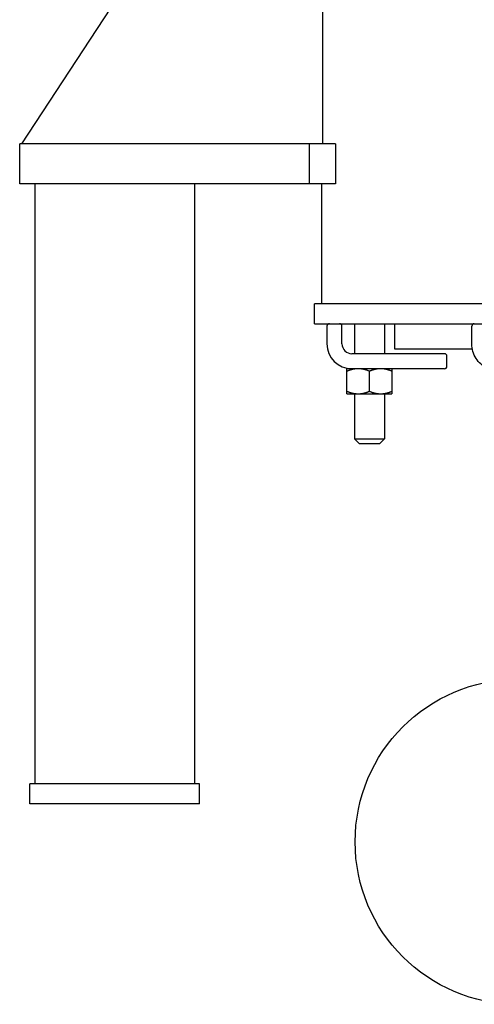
# Model space of a CAD drawing. Header units: inches. Extents: x 1 to 669, y 0 to 417.
# Tile 3 of 256: x 83 to 94, y 161 to 185. Entities that reach past the tile are written whole.
import ezdxf

# ---------------------------------------------------------------- set-up
doc = ezdxf.new("R2010")
doc.units = ezdxf.units.IN
doc.header["$LTSCALE"] = 12
doc.header["$MEASUREMENT"] = 0
doc.layers.get('0').update_dxf_attribs({"linetype": 'CONTINUOUS'})
doc.layers.add('D', color=2, linetype='CONTINUOUS')

msp = doc.modelspace()

# ---------------------------------------------------------------- linework, layer by layer
for p, q in [((90.0261, 193.12097), (82.82503, 182.12097)), ((90.35314, 193.12097), (90.35314, 182.12097)), ((90.68018, 182.12097), (82.7761, 182.12097)), ((82.7761, 181.12097), (82.7761, 182.12097)), ((90.0261, 181.12097), (90.0261, 182.12097)), ((90.68018, 182.12097), (90.68018, 181.12097)), ((90.68018, 181.12097), (82.7761, 181.12097)), ((83.1511, 181.12097), (83.1511, 166.12097)), ((87.1511, 181.12097), (87.1511, 166.12097)), ((90.3386, 178.12097), (90.3386, 181.12097)), ((105.29994, 178.12097), (90.1511, 178.12097)), ((90.1511, 177.62097), (90.1511, 178.12097)), ((90.1511, 177.62097), (135.6511, 177.62097)), ((90.4641, 177.56097), (90.4641, 177.12097)), ((90.8391, 177.12097), (90.8391, 177.56097)), ((91.1511, 177.62097), (91.1511, 176.87097)), ((91.9011, 177.62097), (91.9011, 176.87097)), ((92.1511, 177.62097), (92.1511, 176.99597)), ((94.08837, 177.12097), (94.08837, 177.56097)), ((93.4041, 176.87097), (91.0891, 176.87097)), ((92.1511, 176.99597), (94.09944, 176.99597)), ((93.4641, 176.55597), (93.4641, 176.81097)), ((93.4041, 176.49597), (90.9636, 176.49597)), ((90.9636, 175.9319), (90.9636, 176.43504)), ((91.5261, 175.9319), (91.5261, 176.43504)), ((92.0886, 176.43504), (92.0886, 175.9319)), ((90.9636, 175.87097), (92.0886, 175.87097)), ((91.1511, 175.87097), (91.1511, 174.74597)), ((91.9011, 175.87097), (91.9011, 174.74597)), ((91.1511, 174.74597), (91.9011, 174.74597)), ((91.2761, 174.62097), (91.1511, 174.74597)), ((91.7761, 174.62097), (91.2761, 174.62097)), ((91.7761, 174.62097), (91.9011, 174.74597)), ((83.0261, 165.62097), (83.0261, 166.12097)), ((87.2761, 166.12097), (83.0261, 166.12097)), ((87.2761, 165.62097), (87.2761, 166.12097)), ((87.2761, 165.62097), (83.0261, 165.62097))]:
    msp.add_line(p, q)
for centre, radius, start, end in [((90.5241, 177.56097), 0.06, 90, 180), ((90.7791, 177.56097), 0.06, 0, 90), ((94.14837, 177.56097), 0.06, 90, 180), ((91.0891, 177.12097), 0.625, 180, 270), ((91.0891, 177.12097), 0.25, 180, 270), ((93.4041, 176.81097), 0.06, 0, 90), ((93.4041, 176.55597), 0.06, 270, 0)]:
    msp.add_arc(centre, radius, start, end)
msp.add_open_spline([(94.63767, 176.49597), (94.57985, 176.49597), (94.52205, 176.50645), (94.41207, 176.5472), (94.35998, 176.57762), (94.26691, 176.65496), (94.22598, 176.70189), (94.15897, 176.80738), (94.1329, 176.86591), (94.09773, 176.98901), (94.08862, 177.05357), (94.08837, 177.11911), (94.08837, 177.12004), (94.08837, 177.12097)], degree=3, knots=[0, 0, 0, 0, 0.31055343, 0.31055343, 0.6237896, 0.6237896, 0.93794886, 0.93794886, 1.25210813, 1.25210813, 1.5662674, 1.5662674, 1.57079633, 1.57079633, 1.57079633, 1.57079633])
for points, weights in [([(90.9636, 176.43504), (90.9636, 176.49597), (90.9636, 176.49597)], [1.05045771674, 1.0638190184, 1]), ([(91.24485, 176.49597), (91.11432, 176.49597), (90.9636, 176.43504)], [1, 1.0638190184, 1.05045771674]), ([(91.5261, 176.43504), (91.37538, 176.49597), (91.24485, 176.49597)], [1.05045771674, 1.0638190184, 1]), ([(91.80735, 176.49597), (91.67682, 176.49597), (91.5261, 176.43504)], [1, 1.0638190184, 1.05045771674]), ([(92.0886, 176.43504), (91.93788, 176.49597), (91.80735, 176.49597)], [1.05045771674, 1.0638190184, 1]), ([(92.0886, 176.49597), (92.0886, 176.49597), (92.0886, 176.43504)], [1, 1.0638190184, 1.05045771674]), ([(90.9636, 175.87097), (90.9636, 175.87097), (90.9636, 175.9319)], [1, 1.0638190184, 1.05045771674]), ([(90.9636, 175.9319), (91.11432, 175.87097), (91.24485, 175.87097)], [1.05045771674, 1.0638190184, 1]), ([(91.24485, 175.87097), (91.37538, 175.87097), (91.5261, 175.9319)], [1, 1.0638190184, 1.05045771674]), ([(91.5261, 175.9319), (91.67682, 175.87097), (91.80735, 175.87097)], [1.05045771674, 1.0638190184, 1]), ([(91.80735, 175.87097), (91.93788, 175.87097), (92.0886, 175.9319)], [1, 1.0638190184, 1.05045771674]), ([(92.0886, 175.9319), (92.0886, 175.87097), (92.0886, 175.87097)], [1.05045771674, 1.0638190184, 1])]:
    msp.add_rational_spline(points, weights, degree=2)
at = {"layer": 'D'}
msp.add_circle((95.23105, 164.66855), 4.0625, dxfattribs=at)

doc.saveas('drawing.dxf')
